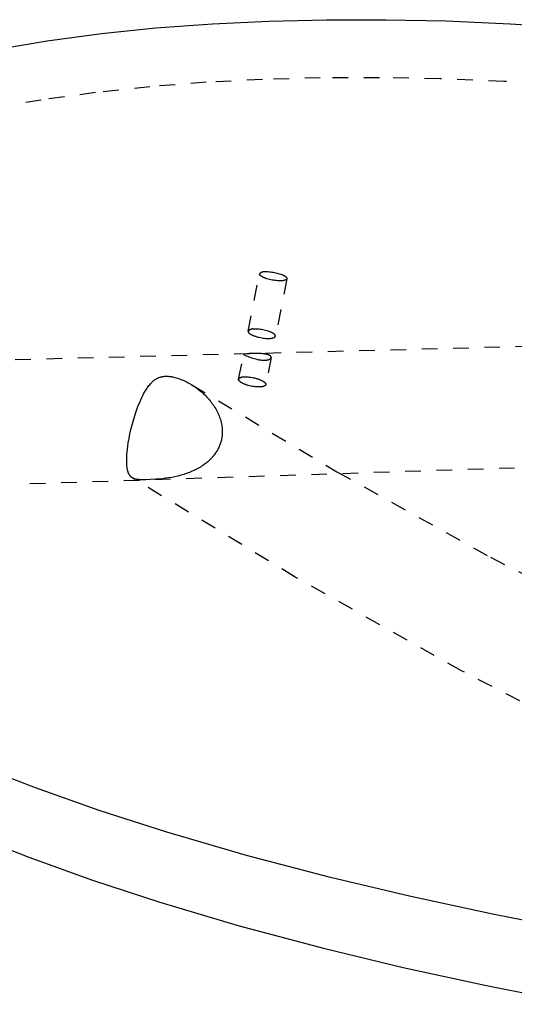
# Model space of a CAD drawing. Header units: millimetres. Extents: x 0 to 1551, y 0 to 1543.
# Tile 3 of 69: x 76 to 139, y 425 to 551. Entities that reach past the tile are written whole.
import ezdxf

# ---------------------------------------------------------------- set-up
doc = ezdxf.new("R2010")
doc.units = ezdxf.units.MM
doc.linetypes.add('Hidden', pattern=[4, 2, -2])
doc.layers.add('Make2D$Hidden$Curves', color=7, linetype='Hidden', true_color=0x8c8c8c)
doc.layers.add('Make2D$Visible$Curves', color=7, linetype='Continuous', true_color=0x000000)

msp = doc.modelspace()

# ---------------------------------------------------------------- linework, layer by layer
at = {"layer": 'Make2D$Hidden$Curves'}
for p, q in [((99.48, 542.65), (92.27, 542.08)), ((106.67, 543.01), (99.48, 542.65)), ((114.05, 543.21), (106.67, 543.01)), ((121.62, 543.24), (114.05, 543.21)), ((129.36, 543.09), (121.62, 543.24)), ((137.53, 542.77), (129.36, 543.09)), ((145.84, 542.28), (137.53, 542.77)), ((92.27, 542.08), (85.31, 541.34)), ((78.38, 540.38), (75.03, 539.83)), ((85.31, 541.34), (78.38, 540.38)), ((104.83, 510.82), (106.29, 518.17)), ((109.77, 517.53), (108.31, 510.18)), ((75.04, 507.2), (290.37, 512.8)), ((104.85, 510.84), (104.83, 510.82)), ((104.83, 510.81), (104.83, 510.81)), ((104.83, 510.81), (104.83, 510.81)), ((104.83, 510.81), (104.83, 510.81)), ((104.83, 510.81), (104.83, 510.8)), ((104.83, 510.8), (104.83, 510.8)), ((104.83, 510.8), (104.83, 510.8)), ((104.83, 510.8), (104.83, 510.79)), ((104.83, 510.79), (104.83, 510.79)), ((104.83, 510.79), (104.83, 510.78)), ((104.83, 510.78), (104.83, 510.78)), ((104.83, 510.78), (104.83, 510.77)), ((104.83, 510.77), (104.83, 510.77)), ((104.83, 510.77), (104.83, 510.76)), ((104.83, 510.76), (104.83, 510.76)), ((104.83, 510.76), (104.83, 510.75)), ((104.83, 510.75), (104.83, 510.74)), ((104.83, 510.74), (104.83, 510.74)), ((104.83, 510.74), (104.84, 510.73)), ((104.84, 510.73), (104.84, 510.73)), ((104.84, 510.73), (104.84, 510.72)), ((104.84, 510.72), (104.84, 510.72)), ((104.84, 510.72), (104.84, 510.71)), ((104.84, 510.71), (104.85, 510.71)), ((104.87, 510.86), (104.85, 510.84)), ((104.85, 510.71), (104.85, 510.7)), ((104.85, 510.7), (104.85, 510.69)), ((104.85, 510.69), (104.86, 510.69)), ((104.86, 510.69), (104.86, 510.68)), ((104.86, 510.68), (104.86, 510.68)), ((104.86, 510.68), (104.87, 510.67)), ((104.88, 510.88), (104.87, 510.86)), ((104.87, 510.67), (104.87, 510.67)), ((104.87, 510.67), (104.87, 510.66)), ((104.87, 510.66), (104.88, 510.65)), ((104.9, 510.89), (104.88, 510.88)), ((104.88, 510.65), (104.88, 510.65)), ((104.88, 510.65), (104.89, 510.64)), ((104.89, 510.64), (104.9, 510.62)), ((104.92, 510.91), (104.9, 510.89)), ((104.9, 510.62), (104.91, 510.61)), ((104.91, 510.61), (104.92, 510.6)), ((104.94, 510.93), (104.92, 510.91)), ((104.92, 510.6), (104.93, 510.59)), ((104.93, 510.59), (104.95, 510.58)), ((104.96, 510.95), (104.94, 510.93)), ((104.95, 510.58), (104.96, 510.56)), ((104.98, 510.96), (104.96, 510.95)), ((104.96, 510.56), (104.97, 510.55)), ((104.97, 510.55), (104.99, 510.54)), ((105.01, 510.98), (104.98, 510.96)), ((104.99, 510.54), (105, 510.53)), ((105, 510.53), (105.02, 510.51)), ((105.03, 510.99), (105.01, 510.98)), ((105.02, 510.51), (105.04, 510.5)), ((105.05, 511), (105.03, 510.99)), ((105.04, 510.5), (105.05, 510.49)), ((105.07, 511.02), (105.05, 511)), ((105.05, 510.49), (105.09, 510.47)), ((105.1, 511.03), (105.07, 511.02)), ((105.09, 510.47), (105.13, 510.44)), ((105.12, 511.04), (105.1, 511.03)), ((105.15, 511.05), (105.12, 511.04)), ((105.13, 510.44), (105.18, 510.41)), ((105.17, 511.06), (105.15, 511.05)), ((105.2, 511.07), (105.17, 511.06)), ((105.18, 510.41), (105.23, 510.38)), ((105.22, 511.08), (105.2, 511.07)), ((105.25, 511.08), (105.22, 511.08)), ((105.23, 510.38), (105.29, 510.35)), ((105.27, 511.09), (105.25, 511.08)), ((105.3, 511.1), (105.27, 511.09)), ((105.29, 510.35), (105.35, 510.33)), ((105.33, 511.1), (105.3, 511.1)), ((105.35, 511.1), (105.33, 511.1)), ((105.38, 511.11), (105.35, 511.1)), ((105.35, 510.33), (105.41, 510.3)), ((105.4, 511.11), (105.38, 511.11)), ((105.43, 511.11), (105.4, 511.11)), ((105.41, 510.3), (105.48, 510.27)), ((105.46, 511.11), (105.43, 511.11)), ((105.48, 511.11), (105.46, 511.11)), ((105.51, 511.1), (105.48, 511.11)), ((105.48, 510.27), (105.54, 510.24)), ((105.54, 511.1), (105.51, 511.1)), ((105.56, 511.1), (105.54, 511.1)), ((105.54, 510.24), (105.61, 510.22)), ((105.59, 511.09), (105.56, 511.1)), ((105.66, 511.1), (105.59, 511.09)), ((105.61, 510.22), (105.69, 510.19)), ((105.73, 511.1), (105.66, 511.1)), ((105.69, 510.19), (105.76, 510.17)), ((105.81, 511.1), (105.73, 511.1)), ((105.76, 510.17), (105.92, 510.12)), ((105.89, 511.09), (105.81, 511.1)), ((106.05, 511.08), (105.89, 511.09)), ((105.92, 510.12), (106.08, 510.08)), ((106.21, 511.07), (106.05, 511.08)), ((106.08, 510.08), (106.24, 510.04)), ((106.38, 511.05), (106.21, 511.07)), ((106.24, 510.04), (106.41, 510)), ((106.55, 511.02), (106.38, 511.05)), ((106.41, 510), (106.58, 509.97)), ((106.72, 510.99), (106.55, 511.02)), ((106.58, 509.97), (106.76, 509.95)), ((106.89, 510.96), (106.72, 510.99)), ((106.76, 509.95), (106.92, 509.93)), ((107.06, 510.92), (106.89, 510.96)), ((106.92, 509.93), (107.09, 509.91)), ((107.22, 510.88), (107.06, 510.92)), ((107.09, 509.91), (107.25, 509.91)), ((107.37, 510.83), (107.22, 510.88)), ((107.25, 509.91), (107.33, 509.9)), ((107.33, 509.9), (107.4, 509.9)), ((107.45, 510.8), (107.37, 510.83)), ((107.4, 509.9), (107.48, 509.9)), ((107.52, 510.78), (107.45, 510.8)), ((107.48, 509.9), (107.55, 509.91)), ((107.59, 510.75), (107.52, 510.78)), ((107.55, 509.91), (107.62, 509.91)), ((107.66, 510.73), (107.59, 510.75)), ((107.62, 509.91), (107.69, 509.91)), ((107.72, 510.7), (107.66, 510.73)), ((107.69, 509.91), (107.75, 509.92)), ((107.79, 510.67), (107.72, 510.7)), ((107.75, 509.92), (107.81, 509.93)), ((107.84, 510.64), (107.79, 510.67)), ((107.81, 509.93), (107.87, 509.94)), ((107.9, 510.61), (107.84, 510.64)), ((107.87, 509.94), (107.92, 509.95)), ((107.96, 510.59), (107.9, 510.61)), ((107.92, 509.95), (107.95, 509.95)), ((107.95, 509.95), (107.98, 509.96)), ((108.01, 510.56), (107.96, 510.59)), ((107.98, 509.96), (108, 509.97)), ((108, 509.97), (108.03, 509.97)), ((108.04, 510.53), (108.01, 510.56)), ((108.03, 509.97), (108.05, 509.98)), ((108.08, 510.51), (108.04, 510.53)), ((108.05, 509.98), (108.07, 509.99)), ((108.07, 509.99), (108.09, 510)), ((108.1, 510.5), (108.08, 510.51)), ((108.09, 510), (108.11, 510)), ((108.12, 510.48), (108.1, 510.5)), ((108.11, 510), (108.13, 510.01)), ((108.13, 510.47), (108.12, 510.48)), ((108.15, 510.46), (108.13, 510.47)), ((108.13, 510.01), (108.15, 510.02)), ((108.16, 510.45), (108.15, 510.46)), ((108.15, 510.02), (108.16, 510.02)), ((108.18, 510.43), (108.16, 510.45)), ((108.16, 510.02), (108.17, 510.03)), ((108.17, 510.03), (108.18, 510.03)), ((108.19, 510.42), (108.18, 510.43)), ((108.18, 510.03), (108.18, 510.04)), ((108.18, 510.04), (108.19, 510.04)), ((108.2, 510.41), (108.19, 510.42)), ((108.19, 510.04), (108.2, 510.05)), ((108.21, 510.4), (108.2, 510.41)), ((108.2, 510.05), (108.21, 510.05)), ((108.22, 510.39), (108.21, 510.4)), ((108.21, 510.05), (108.21, 510.06)), ((108.21, 510.06), (108.22, 510.06)), ((108.24, 510.37), (108.22, 510.39)), ((108.22, 510.06), (108.23, 510.07)), ((108.23, 510.07), (108.24, 510.08)), ((108.23, 510.07), (108.23, 510.07)), ((108.24, 510.36), (108.24, 510.37)), ((108.25, 510.35), (108.24, 510.36)), ((108.24, 510.08), (108.25, 510.09)), ((108.24, 510.08), (108.24, 510.08)), ((108.26, 510.34), (108.25, 510.35)), ((108.25, 510.09), (108.26, 510.09)), ((108.27, 510.33), (108.26, 510.34)), ((108.26, 510.34), (108.26, 510.34)), ((108.26, 510.09), (108.26, 510.1)), ((108.26, 510.1), (108.27, 510.1)), ((108.27, 510.32), (108.27, 510.33)), ((108.27, 510.33), (108.27, 510.33)), ((108.28, 510.32), (108.27, 510.32)), ((108.27, 510.11), (108.28, 510.12)), ((108.27, 510.1), (108.27, 510.11)), ((108.27, 510.11), (108.27, 510.11)), ((108.28, 510.31), (108.28, 510.32)), ((108.28, 510.3), (108.28, 510.31)), ((108.29, 510.3), (108.28, 510.3)), ((108.28, 510.12), (108.28, 510.13)), ((108.28, 510.13), (108.29, 510.13)), ((108.28, 510.12), (108.28, 510.12)), ((108.28, 510.12), (108.28, 510.12)), ((108.29, 510.29), (108.29, 510.3)), ((108.29, 510.28), (108.29, 510.29)), ((108.29, 510.29), (108.29, 510.29)), ((108.3, 510.28), (108.29, 510.28)), ((108.29, 510.14), (108.29, 510.15)), ((108.29, 510.15), (108.3, 510.15)), ((108.29, 510.13), (108.29, 510.14)), ((108.29, 510.14), (108.29, 510.14)), ((108.29, 510.14), (108.29, 510.14)), ((108.3, 510.27), (108.3, 510.28)), ((108.3, 510.26), (108.3, 510.27)), ((108.3, 510.25), (108.3, 510.26)), ((108.3, 510.26), (108.3, 510.26)), ((108.31, 510.24), (108.3, 510.25)), ((108.3, 510.25), (108.3, 510.25)), ((108.3, 510.17), (108.3, 510.18)), ((108.3, 510.18), (108.31, 510.18)), ((108.3, 510.16), (108.3, 510.17)), ((108.3, 510.17), (108.3, 510.17)), ((108.3, 510.17), (108.3, 510.17)), ((108.3, 510.15), (108.3, 510.16)), ((108.3, 510.16), (108.3, 510.16)), ((108.3, 510.15), (108.3, 510.15)), ((108.31, 510.23), (108.31, 510.24)), ((108.31, 510.24), (108.31, 510.24)), ((108.31, 510.22), (108.31, 510.23)), ((108.31, 510.23), (108.31, 510.23)), ((108.31, 510.21), (108.31, 510.22)), ((108.31, 510.22), (108.31, 510.22)), ((108.31, 510.2), (108.31, 510.21)), ((108.31, 510.19), (108.31, 510.2)), ((108.31, 510.2), (108.31, 510.2)), ((108.31, 510.2), (108.31, 510.2)), ((108.31, 510.18), (108.31, 510.19)), ((108.31, 510.19), (108.31, 510.19)), ((108.31, 510.19), (108.31, 510.19)), ((108.31, 510.19), (108.31, 510.19)), ((103.61, 504.69), (104.25, 507.89)), ((104.97, 507.97), (104.25, 507.89)), ((104.25, 507.89), (104.25, 507.89)), ((104.25, 507.89), (104.25, 507.89)), ((104.25, 507.89), (104.25, 507.89)), ((104.25, 507.89), (104.25, 507.89)), ((104.25, 507.89), (104.25, 507.89)), ((104.25, 507.89), (104.25, 507.89)), ((104.25, 507.89), (104.25, 507.89)), ((104.25, 507.89), (104.25, 507.89)), ((104.25, 507.89), (104.25, 507.89)), ((104.25, 507.89), (104.25, 507.89)), ((104.25, 507.89), (104.25, 507.89)), ((104.25, 507.89), (104.25, 507.89)), ((104.25, 507.89), (104.25, 507.89)), ((104.25, 507.89), (104.25, 507.88)), ((104.25, 507.88), (104.25, 507.88)), ((104.25, 507.88), (104.25, 507.88)), ((104.25, 507.88), (104.25, 507.88)), ((104.25, 507.88), (104.25, 507.88)), ((104.25, 507.88), (104.25, 507.88)), ((104.25, 507.88), (104.25, 507.88)), ((104.25, 507.88), (104.25, 507.88)), ((104.25, 507.88), (104.25, 507.88)), ((104.25, 507.88), (104.25, 507.88)), ((104.25, 507.88), (104.25, 507.88)), ((104.25, 507.88), (104.25, 507.87)), ((104.25, 507.87), (104.25, 507.87)), ((104.25, 507.87), (104.25, 507.87)), ((104.25, 507.87), (104.25, 507.87)), ((104.25, 507.87), (104.25, 507.87)), ((104.25, 507.87), (104.25, 507.87)), ((104.25, 507.87), (104.25, 507.87)), ((104.25, 507.87), (104.25, 507.87)), ((104.25, 507.87), (104.26, 507.87)), ((104.26, 507.87), (104.26, 507.87)), ((104.26, 507.87), (104.26, 507.86)), ((104.26, 507.86), (104.26, 507.86)), ((104.26, 507.86), (104.26, 507.86)), ((104.26, 507.86), (104.26, 507.86)), ((104.26, 507.86), (104.26, 507.86)), ((104.26, 507.86), (104.27, 507.85)), ((104.27, 507.85), (104.27, 507.85)), ((104.27, 507.85), (104.27, 507.85)), ((104.27, 507.85), (104.27, 507.85)), ((104.27, 507.85), (104.27, 507.85)), ((104.27, 507.85), (104.28, 507.84)), ((104.28, 507.84), (104.29, 507.84)), ((104.29, 507.84), (104.29, 507.83)), ((104.29, 507.83), (104.3, 507.83)), ((104.3, 507.83), (104.31, 507.82)), ((104.31, 507.82), (104.32, 507.81)), ((104.32, 507.81), (104.33, 507.8)), ((104.33, 507.8), (104.35, 507.8)), ((104.35, 507.8), (104.38, 507.78)), ((104.38, 507.78), (104.41, 507.76)), ((104.41, 507.76), (104.45, 507.74)), ((104.45, 507.74), (104.49, 507.72)), ((104.49, 507.72), (104.58, 507.68)), ((104.58, 507.68), (104.74, 507.61)), ((104.74, 507.61), (104.93, 507.54)), ((104.93, 507.54), (105.15, 507.46)), ((105.27, 507.98), (104.97, 507.97)), ((105.15, 507.46), (105.38, 507.38)), ((105.96, 507.98), (105.27, 507.98)), ((105.38, 507.38), (105.58, 507.32)), ((106.31, 507.97), (105.96, 507.98)), ((106.48, 507.97), (106.31, 507.97)), ((106.64, 507.95), (106.48, 507.97)), ((106.8, 507.94), (106.64, 507.95)), ((106.88, 507.93), (106.8, 507.94)), ((106.95, 507.92), (106.88, 507.93)), ((107.02, 507.9), (106.95, 507.92)), ((107.09, 507.89), (107.02, 507.9)), ((107.76, 507.45), (107.07, 503.99)), ((107.16, 507.88), (107.09, 507.89)), ((107.23, 507.86), (107.16, 507.88)), ((107.29, 507.84), (107.23, 507.86)), ((107.35, 507.83), (107.29, 507.84)), ((107.37, 507.82), (107.35, 507.83)), ((107.4, 507.81), (107.37, 507.82)), ((107.43, 507.8), (107.4, 507.81)), ((107.45, 507.79), (107.43, 507.8)), ((107.47, 507.78), (107.45, 507.79)), ((107.49, 507.77), (107.47, 507.78)), ((107.51, 507.76), (107.49, 507.77)), ((107.53, 507.75), (107.51, 507.76)), ((107.55, 507.74), (107.53, 507.75)), ((107.57, 507.73), (107.55, 507.74)), ((107.58, 507.72), (107.57, 507.73)), ((107.6, 507.71), (107.58, 507.72)), ((107.61, 507.7), (107.6, 507.71)), ((107.63, 507.69), (107.61, 507.7)), ((107.64, 507.68), (107.63, 507.69)), ((107.65, 507.67), (107.64, 507.68)), ((107.67, 507.66), (107.65, 507.67)), ((107.67, 507.65), (107.67, 507.66)), ((107.68, 507.65), (107.67, 507.65)), ((107.68, 507.64), (107.68, 507.65)), ((107.69, 507.64), (107.68, 507.64)), ((107.69, 507.63), (107.69, 507.64)), ((107.7, 507.63), (107.69, 507.63)), ((107.7, 507.62), (107.7, 507.63)), ((107.71, 507.62), (107.7, 507.62)), ((107.71, 507.61), (107.71, 507.62)), ((107.72, 507.61), (107.71, 507.61)), ((107.72, 507.6), (107.72, 507.61)), ((107.73, 507.59), (107.72, 507.6)), ((107.72, 507.36), (107.73, 507.37)), ((107.73, 507.58), (107.73, 507.59)), ((107.73, 507.59), (107.73, 507.59)), ((107.74, 507.58), (107.73, 507.58)), ((107.73, 507.38), (107.74, 507.39)), ((107.73, 507.37), (107.73, 507.38)), ((107.73, 507.38), (107.73, 507.38)), ((107.73, 507.38), (107.73, 507.38)), ((107.73, 507.37), (107.73, 507.37)), ((107.74, 507.57), (107.74, 507.58)), ((107.74, 507.56), (107.74, 507.57)), ((107.74, 507.57), (107.74, 507.57)), ((107.75, 507.56), (107.74, 507.56)), ((107.74, 507.4), (107.75, 507.41)), ((107.74, 507.39), (107.74, 507.4)), ((107.74, 507.4), (107.74, 507.4)), ((107.74, 507.4), (107.74, 507.4)), ((107.74, 507.39), (107.74, 507.39)), ((107.75, 507.55), (107.75, 507.56)), ((107.75, 507.54), (107.75, 507.55)), ((107.76, 507.53), (107.75, 507.54)), ((107.75, 507.54), (107.75, 507.54)), ((107.75, 507.42), (107.75, 507.43)), ((107.75, 507.43), (107.76, 507.43)), ((107.75, 507.41), (107.75, 507.42)), ((107.75, 507.42), (107.75, 507.42)), ((107.75, 507.41), (107.75, 507.41)), ((107.75, 507.41), (107.75, 507.41)), ((107.76, 507.52), (107.76, 507.53)), ((107.76, 507.53), (107.76, 507.53)), ((107.76, 507.51), (107.76, 507.52)), ((107.76, 507.52), (107.76, 507.52)), ((107.76, 507.5), (107.76, 507.51)), ((107.76, 507.49), (107.76, 507.5)), ((107.76, 507.5), (107.76, 507.5)), ((107.76, 507.48), (107.76, 507.49)), ((107.76, 507.49), (107.76, 507.49)), ((107.76, 507.47), (107.76, 507.48)), ((107.76, 507.48), (107.76, 507.48)), ((107.76, 507.46), (107.76, 507.47)), ((107.76, 507.45), (107.76, 507.46)), ((107.76, 507.46), (107.76, 507.46)), ((107.76, 507.44), (107.76, 507.45)), ((107.76, 507.45), (107.76, 507.45)), ((107.76, 507.43), (107.76, 507.44)), ((107.76, 507.44), (107.76, 507.44)), ((107.76, 507.43), (107.76, 507.43)), ((105.58, 507.32), (105.79, 507.27)), ((105.79, 507.27), (106, 507.22)), ((106, 507.22), (106.1, 507.2)), ((106.1, 507.2), (106.21, 507.18)), ((106.21, 507.18), (106.31, 507.16)), ((106.31, 507.16), (106.42, 507.15)), ((106.42, 507.15), (106.52, 507.13)), ((106.52, 507.13), (106.62, 507.12)), ((106.62, 507.12), (106.72, 507.12)), ((106.72, 507.12), (106.81, 507.11)), ((106.81, 507.11), (106.9, 507.11)), ((106.9, 507.11), (106.99, 507.12)), ((106.99, 507.12), (107.07, 507.12)), ((107.07, 507.12), (107.11, 507.13)), ((107.11, 507.13), (107.15, 507.13)), ((107.15, 507.13), (107.19, 507.13)), ((107.19, 507.13), (107.22, 507.14)), ((107.22, 507.14), (107.26, 507.15)), ((107.26, 507.15), (107.29, 507.15)), ((107.29, 507.15), (107.33, 507.16)), ((107.33, 507.16), (107.36, 507.17)), ((107.36, 507.17), (107.39, 507.18)), ((107.39, 507.18), (107.42, 507.18)), ((107.42, 507.18), (107.45, 507.19)), ((107.45, 507.19), (107.48, 507.2)), ((107.48, 507.2), (107.5, 507.21)), ((107.5, 507.21), (107.53, 507.22)), ((107.53, 507.22), (107.55, 507.24)), ((107.55, 507.24), (107.57, 507.24)), ((107.57, 507.24), (107.58, 507.25)), ((107.58, 507.25), (107.59, 507.25)), ((107.59, 507.25), (107.6, 507.26)), ((107.6, 507.26), (107.61, 507.27)), ((107.61, 507.27), (107.62, 507.27)), ((107.62, 507.27), (107.63, 507.28)), ((107.63, 507.28), (107.64, 507.29)), ((107.64, 507.29), (107.65, 507.29)), ((107.65, 507.29), (107.66, 507.3)), ((107.66, 507.3), (107.66, 507.31)), ((107.66, 507.31), (107.67, 507.31)), ((107.67, 507.31), (107.68, 507.32)), ((107.68, 507.32), (107.69, 507.33)), ((107.69, 507.33), (107.7, 507.34)), ((107.69, 507.33), (107.69, 507.33)), ((107.7, 507.34), (107.71, 507.35)), ((107.71, 507.35), (107.72, 507.36)), ((107.71, 507.35), (107.71, 507.35)), ((93.28, 504.83), (93.34, 504.86)), ((93.34, 504.86), (93.41, 504.89)), ((93.41, 504.89), (93.47, 504.91)), ((93.47, 504.91), (93.54, 504.94)), ((93.54, 504.94), (93.61, 504.96)), ((93.61, 504.96), (93.68, 504.98)), ((93.68, 504.98), (93.75, 505)), ((93.75, 505), (93.83, 505.01)), ((93.83, 505.01), (93.9, 505.03)), ((93.9, 505.03), (93.98, 505.04)), ((93.98, 505.04), (94.05, 505.05)), ((94.05, 505.05), (94.13, 505.06)), ((94.13, 505.06), (94.21, 505.06)), ((94.21, 505.06), (94.28, 505.07)), ((94.28, 505.07), (94.36, 505.07)), ((94.36, 505.07), (94.44, 505.07)), ((94.44, 505.07), (94.52, 505.06)), ((94.52, 505.06), (94.61, 505.06)), ((94.61, 505.06), (94.69, 505.05)), ((94.69, 505.05), (94.77, 505.05)), ((94.77, 505.05), (94.86, 505.04)), ((94.86, 505.04), (94.94, 505.02)), ((94.94, 505.02), (95.02, 505.01)), ((95.02, 505.01), (95.11, 505)), ((95.11, 505), (95.2, 504.98)), ((95.2, 504.98), (95.28, 504.96)), ((95.28, 504.96), (95.46, 504.92)), ((95.46, 504.92), (95.64, 504.87)), ((95.64, 504.87), (95.82, 504.81)), ((103.76, 504.84), (103.79, 504.86)), ((103.79, 504.86), (103.81, 504.87)), ((103.81, 504.87), (103.83, 504.89)), ((103.83, 504.89), (103.85, 504.9)), ((103.85, 504.9), (103.88, 504.92)), ((103.88, 504.92), (103.9, 504.93)), ((103.9, 504.93), (103.93, 504.94)), ((103.93, 504.94), (103.95, 504.95)), ((103.95, 504.95), (103.98, 504.96)), ((103.98, 504.96), (104, 504.97)), ((104, 504.97), (104.03, 504.97)), ((104.03, 504.97), (104.05, 504.98)), ((104.05, 504.98), (104.08, 504.99)), ((104.08, 504.99), (104.11, 504.99)), ((104.11, 504.99), (104.13, 505)), ((104.13, 505), (104.16, 505)), ((104.16, 505), (104.19, 505)), ((104.19, 505), (104.21, 505)), ((104.21, 505), (104.24, 505)), ((104.24, 505), (104.27, 505)), ((104.27, 505), (104.29, 505)), ((104.29, 505), (104.32, 505)), ((104.32, 505), (104.35, 504.99)), ((104.35, 504.99), (104.37, 504.99)), ((104.37, 504.99), (104.44, 504.99)), ((104.44, 504.99), (104.51, 504.99)), ((104.51, 504.99), (104.58, 504.99)), ((104.58, 504.99), (104.65, 504.99)), ((104.65, 504.99), (104.73, 504.98)), ((104.73, 504.98), (104.81, 504.98)), ((104.81, 504.98), (104.97, 504.96)), ((104.97, 504.96), (105.14, 504.94)), ((105.14, 504.94), (105.32, 504.91)), ((105.32, 504.91), (105.49, 504.88)), ((105.49, 504.88), (105.67, 504.84)), ((91.9, 503.53), (91.98, 503.64)), ((91.98, 503.64), (92.06, 503.76)), ((92.06, 503.76), (92.15, 503.87)), ((92.15, 503.87), (92.24, 503.98)), ((92.24, 503.98), (92.33, 504.09)), ((92.33, 504.09), (92.42, 504.19)), ((92.42, 504.19), (92.46, 504.23)), ((92.46, 504.23), (92.51, 504.28)), ((92.51, 504.28), (92.56, 504.33)), ((92.56, 504.33), (92.61, 504.37)), ((92.61, 504.37), (92.66, 504.42)), ((92.66, 504.42), (92.71, 504.46)), ((92.71, 504.46), (92.76, 504.51)), ((92.76, 504.51), (92.82, 504.55)), ((92.82, 504.55), (92.87, 504.59)), ((92.87, 504.59), (92.92, 504.63)), ((92.92, 504.63), (92.98, 504.66)), ((92.98, 504.66), (93.04, 504.7)), ((93.04, 504.7), (93.1, 504.74)), ((93.1, 504.74), (93.16, 504.77)), ((93.16, 504.77), (93.22, 504.8)), ((93.22, 504.8), (93.28, 504.83)), ((95.82, 504.81), (96, 504.75)), ((96, 504.75), (96.17, 504.69)), ((96.17, 504.69), (96.34, 504.62)), ((96.34, 504.62), (96.51, 504.55)), ((96.51, 504.55), (96.67, 504.47)), ((96.67, 504.47), (96.84, 504.39)), ((96.84, 504.39), (97.01, 504.31)), ((97.01, 504.31), (97.17, 504.22)), ((97.17, 504.22), (97.33, 504.13)), ((97.33, 504.13), (97.61, 503.96)), ((97.61, 503.96), (116.17, 492.86)), ((97.61, 503.96), (97.79, 503.85)), ((97.79, 503.85), (97.96, 503.74)), ((97.96, 503.74), (98.11, 503.63)), ((98.11, 503.63), (98.26, 503.52)), ((103.61, 504.69), (103.63, 504.71)), ((103.61, 504.68), (103.61, 504.69)), ((103.61, 504.69), (103.61, 504.69)), ((103.61, 504.67), (103.61, 504.68)), ((103.61, 504.66), (103.61, 504.67)), ((103.61, 504.67), (103.61, 504.67)), ((103.61, 504.65), (103.61, 504.66)), ((103.61, 504.64), (103.61, 504.65)), ((103.61, 504.65), (103.61, 504.65)), ((103.61, 504.63), (103.61, 504.64)), ((103.61, 504.64), (103.61, 504.64)), ((103.61, 504.62), (103.61, 504.63)), ((103.61, 504.61), (103.61, 504.62)), ((103.61, 504.62), (103.61, 504.62)), ((103.62, 504.6), (103.61, 504.61)), ((103.62, 504.59), (103.62, 504.6)), ((103.62, 504.6), (103.62, 504.6)), ((103.62, 504.58), (103.62, 504.59)), ((103.62, 504.59), (103.62, 504.59)), ((103.63, 504.57), (103.62, 504.58)), ((103.63, 504.71), (103.65, 504.73)), ((103.63, 504.56), (103.63, 504.57)), ((103.63, 504.57), (103.63, 504.57)), ((103.63, 504.55), (103.63, 504.56)), ((103.64, 504.55), (103.63, 504.55)), ((103.64, 504.54), (103.64, 504.55)), ((103.65, 504.53), (103.64, 504.54)), ((103.65, 504.73), (103.66, 504.75)), ((103.65, 504.52), (103.65, 504.53)), ((103.65, 504.53), (103.65, 504.53)), ((103.66, 504.51), (103.65, 504.52)), ((103.66, 504.75), (103.68, 504.77)), ((103.67, 504.5), (103.66, 504.51)), ((103.66, 504.51), (103.66, 504.51)), ((103.68, 504.49), (103.67, 504.5)), ((103.68, 504.77), (103.7, 504.79)), ((103.69, 504.47), (103.68, 504.49)), ((103.7, 504.46), (103.69, 504.47)), ((103.7, 504.79), (103.72, 504.81)), ((103.71, 504.45), (103.7, 504.46)), ((103.72, 504.44), (103.71, 504.45)), ((103.72, 504.81), (103.74, 504.83)), ((103.73, 504.42), (103.72, 504.44)), ((103.75, 504.41), (103.73, 504.42)), ((103.74, 504.83), (103.76, 504.84)), ((103.76, 504.4), (103.75, 504.41)), ((103.77, 504.38), (103.76, 504.4)), ((103.79, 504.37), (103.77, 504.38)), ((103.8, 504.36), (103.79, 504.37)), ((103.84, 504.33), (103.8, 504.36)), ((103.87, 504.31), (103.84, 504.33)), ((103.9, 504.28), (103.87, 504.31)), ((103.95, 504.26), (103.9, 504.28)), ((104, 504.23), (103.95, 504.26)), ((104.05, 504.2), (104, 504.23)), ((104.1, 504.17), (104.05, 504.2)), ((104.16, 504.14), (104.1, 504.17)), ((104.23, 504.11), (104.16, 504.14)), ((104.29, 504.08), (104.23, 504.11)), ((104.36, 504.05), (104.29, 504.08)), ((104.43, 504.02), (104.36, 504.05)), ((104.51, 503.99), (104.43, 504.02)), ((104.59, 503.97), (104.51, 503.99)), ((104.67, 503.94), (104.59, 503.97)), ((104.75, 503.91), (104.67, 503.94)), ((104.84, 503.89), (104.75, 503.91)), ((105.01, 503.84), (104.84, 503.89)), ((105.19, 503.8), (105.01, 503.84)), ((105.37, 503.77), (105.19, 503.8)), ((105.54, 503.74), (105.37, 503.77)), ((105.71, 503.72), (105.54, 503.74)), ((105.67, 504.84), (105.85, 504.79)), ((105.88, 503.7), (105.71, 503.72)), ((105.85, 504.79), (105.93, 504.77)), ((105.96, 503.7), (105.88, 503.7)), ((105.93, 504.77), (106.01, 504.74)), ((106.03, 503.69), (105.96, 503.7)), ((106.01, 504.74), (106.09, 504.72)), ((106.11, 503.69), (106.03, 503.69)), ((106.09, 504.72), (106.17, 504.69)), ((106.18, 503.69), (106.11, 503.69)), ((106.17, 504.69), (106.25, 504.66)), ((106.25, 503.69), (106.18, 503.69)), ((106.25, 504.66), (106.32, 504.63)), ((106.31, 503.69), (106.25, 503.69)), ((106.38, 503.7), (106.31, 503.69)), ((106.32, 504.63), (106.39, 504.6)), ((106.45, 503.7), (106.38, 503.7)), ((106.39, 504.6), (106.45, 504.57)), ((106.45, 504.57), (106.52, 504.54)), ((106.52, 503.71), (106.45, 503.7)), ((106.52, 504.54), (106.58, 504.52)), ((106.59, 503.72), (106.52, 503.71)), ((106.58, 504.52), (106.63, 504.49)), ((106.62, 503.73), (106.59, 503.72)), ((106.66, 503.73), (106.62, 503.73)), ((106.63, 504.49), (106.68, 504.46)), ((106.69, 503.74), (106.66, 503.73)), ((106.68, 504.46), (106.73, 504.43)), ((106.72, 503.74), (106.69, 503.74)), ((106.75, 503.75), (106.72, 503.74)), ((106.73, 504.43), (106.78, 504.4)), ((106.77, 503.76), (106.75, 503.75)), ((106.8, 503.77), (106.77, 503.76)), ((106.78, 504.4), (106.81, 504.37)), ((106.83, 503.78), (106.8, 503.77)), ((106.81, 504.37), (106.85, 504.35)), ((106.85, 503.79), (106.83, 503.78)), ((106.85, 504.35), (106.88, 504.32)), ((106.87, 503.79), (106.85, 503.79)), ((106.88, 503.8), (106.87, 503.79)), ((106.88, 504.32), (106.89, 504.31)), ((106.89, 503.8), (106.88, 503.8)), ((106.89, 504.31), (106.91, 504.3)), ((106.9, 503.81), (106.89, 503.8)), ((106.91, 503.82), (106.9, 503.81)), ((106.91, 504.3), (106.92, 504.29)), ((106.92, 503.82), (106.91, 503.82)), ((106.92, 504.29), (106.94, 504.27)), ((106.93, 503.83), (106.92, 503.82)), ((106.94, 503.83), (106.93, 503.83)), ((106.94, 504.27), (106.95, 504.26)), ((106.95, 503.84), (106.94, 503.83)), ((106.95, 504.26), (106.96, 504.25)), ((106.96, 503.84), (106.95, 503.84)), ((106.96, 504.25), (106.97, 504.23)), ((106.97, 503.85), (106.96, 503.84)), ((106.97, 504.23), (106.99, 504.22)), ((106.98, 503.86), (106.97, 503.85)), ((106.99, 503.86), (106.98, 503.86)), ((106.99, 504.22), (107, 504.21)), ((107, 503.88), (106.99, 503.87)), ((106.99, 503.87), (106.99, 503.86)), ((107, 504.21), (107.01, 504.19)), ((107.01, 503.88), (107, 503.88)), ((107.01, 504.19), (107.02, 504.18)), ((107.02, 503.89), (107.01, 503.88)), ((107.02, 504.18), (107.02, 504.17)), ((107.02, 504.17), (107.02, 504.17)), ((107.02, 504.17), (107.03, 504.16)), ((107.03, 503.9), (107.02, 503.9)), ((107.02, 503.9), (107.02, 503.89)), ((107.02, 503.89), (107.02, 503.89)), ((107.03, 504.16), (107.03, 504.15)), ((107.03, 504.15), (107.04, 504.15)), ((107.04, 503.92), (107.03, 503.91)), ((107.03, 503.91), (107.03, 503.91)), ((107.03, 503.91), (107.03, 503.91)), ((107.03, 503.91), (107.03, 503.9)), ((107.04, 504.15), (107.04, 504.14)), ((107.04, 504.14), (107.04, 504.14)), ((107.04, 504.14), (107.05, 504.13)), ((107.05, 503.93), (107.04, 503.93)), ((107.04, 503.93), (107.04, 503.92)), ((107.04, 503.92), (107.04, 503.92)), ((107.04, 503.92), (107.04, 503.92)), ((107.05, 504.13), (107.05, 504.12)), ((107.05, 504.12), (107.05, 504.12)), ((107.05, 504.12), (107.06, 504.11)), ((107.06, 503.95), (107.05, 503.95)), ((107.05, 503.95), (107.05, 503.94)), ((107.05, 503.94), (107.05, 503.94)), ((107.05, 503.94), (107.05, 503.94)), ((107.05, 503.94), (107.05, 503.93)), ((107.06, 504.11), (107.06, 504.1)), ((107.06, 504.1), (107.06, 504.1)), ((107.06, 504.1), (107.06, 504.09)), ((107.06, 504.09), (107.06, 504.08)), ((107.06, 504.08), (107.07, 504.08)), ((107.07, 503.97), (107.06, 503.97)), ((107.06, 503.97), (107.06, 503.97)), ((107.06, 503.97), (107.06, 503.96)), ((107.06, 503.96), (107.06, 503.96)), ((107.06, 503.96), (107.06, 503.95)), ((107.06, 503.95), (107.06, 503.95)), ((107.07, 504.08), (107.07, 504.07)), ((107.07, 504.07), (107.07, 504.06)), ((107.07, 504.06), (107.07, 504.06)), ((107.07, 504.06), (107.07, 504.05)), ((107.07, 504.05), (107.07, 504.05)), ((107.07, 504.05), (107.07, 504.04)), ((107.07, 504.04), (107.07, 504.03)), ((107.07, 504.03), (107.07, 504.03)), ((107.07, 504.03), (107.07, 504.02)), ((107.07, 504.02), (107.07, 504.01)), ((107.07, 504.01), (107.07, 504.01)), ((107.07, 504.01), (107.07, 504)), ((107.07, 504), (107.07, 504)), ((107.07, 504), (107.07, 503.99)), ((107.07, 503.99), (107.07, 503.99)), ((107.07, 503.99), (107.07, 503.98)), ((107.07, 503.98), (107.07, 503.98)), ((107.07, 503.98), (107.07, 503.97)), ((91.23, 502.33), (91.37, 502.61)), ((91.37, 502.61), (91.51, 502.89)), ((91.51, 502.89), (91.66, 503.15)), ((91.66, 503.15), (91.74, 503.28)), ((91.74, 503.28), (91.82, 503.41)), ((91.82, 503.41), (91.9, 503.53)), ((98.26, 503.52), (98.41, 503.41)), ((98.41, 503.41), (98.56, 503.3)), ((98.56, 503.3), (98.71, 503.18)), ((98.71, 503.18), (98.85, 503.05)), ((98.85, 503.05), (98.99, 502.93)), ((98.99, 502.93), (99.13, 502.8)), ((99.13, 502.8), (99.27, 502.67)), ((99.27, 502.67), (99.41, 502.54)), ((99.41, 502.54), (99.54, 502.4)), ((99.54, 502.4), (99.67, 502.26)), ((90.7, 501.07), (90.83, 501.4)), ((90.83, 501.4), (90.96, 501.72)), ((90.96, 501.72), (91.09, 502.03)), ((91.09, 502.03), (91.23, 502.33)), ((99.67, 502.26), (99.79, 502.12)), ((99.79, 502.12), (99.92, 501.98)), ((99.92, 501.98), (100.04, 501.83)), ((100.04, 501.83), (100.15, 501.68)), ((100.15, 501.68), (100.26, 501.53)), ((100.26, 501.53), (100.37, 501.38)), ((100.37, 501.38), (100.48, 501.22)), ((100.48, 501.22), (100.58, 501.06)), ((90.16, 499.44), (90.33, 500)), ((90.33, 500), (90.51, 500.54)), ((90.51, 500.54), (90.7, 501.07)), ((100.58, 501.06), (100.68, 500.9)), ((100.68, 500.9), (100.77, 500.73)), ((100.77, 500.73), (100.86, 500.57)), ((100.86, 500.57), (100.94, 500.4)), ((100.94, 500.4), (101.02, 500.23)), ((101.02, 500.23), (101.09, 500.06)), ((101.09, 500.06), (101.16, 499.88)), ((101.16, 499.88), (101.22, 499.71)), ((89.85, 498.27), (90, 498.86)), ((90, 498.86), (90.16, 499.44)), ((101.22, 499.71), (101.28, 499.53)), ((101.28, 499.53), (101.33, 499.35)), ((101.33, 499.35), (101.38, 499.17)), ((101.38, 499.17), (101.42, 498.99)), ((101.42, 498.99), (101.45, 498.81)), ((101.45, 498.81), (101.47, 498.72)), ((101.47, 498.72), (101.48, 498.63)), ((101.48, 498.63), (101.49, 498.54)), ((290.81, 498.31), (75.62, 491.25)), ((89.6, 497.11), (89.72, 497.69)), ((89.72, 497.69), (89.85, 498.27)), ((101.48, 497.32), (101.47, 497.24)), ((101.49, 497.41), (101.48, 497.32)), ((101.49, 498.54), (101.5, 498.44)), ((101.5, 497.49), (101.49, 497.41)), ((101.5, 498.44), (101.51, 498.35)), ((101.51, 497.66), (101.5, 497.58)), ((101.5, 497.58), (101.5, 497.49)), ((101.51, 498.35), (101.51, 498.26)), ((101.51, 498.26), (101.52, 498.09)), ((101.52, 497.75), (101.51, 497.66)), ((101.52, 498.09), (101.52, 497.92)), ((101.52, 497.92), (101.52, 497.83)), ((101.52, 497.83), (101.52, 497.75)), ((89.39, 495.72), (89.44, 496.12)), ((89.44, 496.12), (89.5, 496.54)), ((89.5, 496.54), (89.6, 497.11)), ((101.12, 496.06), (101.06, 495.94)), ((101.17, 496.17), (101.12, 496.06)), ((101.21, 496.29), (101.17, 496.17)), ((101.26, 496.41), (101.21, 496.29)), ((101.3, 496.53), (101.26, 496.41)), ((101.34, 496.66), (101.3, 496.53)), ((101.37, 496.78), (101.34, 496.66)), ((101.4, 496.91), (101.37, 496.78)), ((101.42, 496.99), (101.4, 496.91)), ((101.44, 497.07), (101.42, 496.99)), ((101.45, 497.16), (101.44, 497.07)), ((101.47, 497.24), (101.45, 497.16)), ((89.3, 494.51), (89.31, 494.79)), ((89.31, 494.79), (89.33, 495.09)), ((89.33, 495.09), (89.35, 495.4)), ((89.35, 495.4), (89.39, 495.72)), ((100.38, 494.86), (100.29, 494.77)), ((100.46, 494.96), (100.38, 494.86)), ((100.54, 495.06), (100.46, 494.96)), ((100.61, 495.17), (100.54, 495.06)), ((100.68, 495.27), (100.61, 495.17)), ((100.75, 495.38), (100.68, 495.27)), ((100.82, 495.49), (100.75, 495.38)), ((100.89, 495.6), (100.82, 495.49)), ((100.95, 495.71), (100.89, 495.6)), ((101.01, 495.83), (100.95, 495.71)), ((101.06, 495.94), (101.01, 495.83)), ((89.3, 494.25), (89.3, 494.51)), ((89.3, 494), (89.3, 494.25)), ((89.31, 493.88), (89.3, 494)), ((89.31, 493.76), (89.31, 493.88)), ((89.32, 493.65), (89.31, 493.76)), ((89.33, 493.54), (89.32, 493.65)), ((89.34, 493.44), (89.33, 493.54)), ((98.88, 493.55), (98.72, 493.45)), ((99.04, 493.66), (98.88, 493.55)), ((99.15, 493.73), (99.04, 493.66)), ((99.25, 493.81), (99.15, 493.73)), ((99.36, 493.89), (99.25, 493.81)), ((99.46, 493.97), (99.36, 493.89)), ((99.56, 494.05), (99.46, 493.97)), ((99.66, 494.13), (99.56, 494.05)), ((99.75, 494.22), (99.66, 494.13)), ((99.85, 494.3), (99.75, 494.22)), ((99.94, 494.39), (99.85, 494.3)), ((100.03, 494.48), (99.94, 494.39)), ((100.12, 494.57), (100.03, 494.48)), ((100.21, 494.67), (100.12, 494.57)), ((100.29, 494.77), (100.21, 494.67)), ((89.36, 493.34), (89.34, 493.44)), ((89.38, 493.24), (89.36, 493.34)), ((89.39, 493.15), (89.38, 493.24)), ((89.41, 493.06), (89.39, 493.15)), ((89.44, 492.98), (89.41, 493.06)), ((89.46, 492.89), (89.44, 492.98)), ((89.48, 492.82), (89.46, 492.89)), ((89.5, 492.78), (89.48, 492.82)), ((89.51, 492.74), (89.5, 492.78)), ((89.53, 492.7), (89.51, 492.74)), ((89.54, 492.67), (89.53, 492.7)), ((89.55, 492.63), (89.54, 492.67)), ((89.57, 492.6), (89.55, 492.63)), ((89.59, 492.57), (89.57, 492.6)), ((89.6, 492.54), (89.59, 492.57)), ((89.62, 492.51), (89.6, 492.54)), ((89.64, 492.47), (89.62, 492.51)), ((89.66, 492.44), (89.64, 492.47)), ((89.67, 492.42), (89.66, 492.44)), ((89.69, 492.39), (89.67, 492.42)), ((89.71, 492.36), (89.69, 492.39)), ((89.73, 492.33), (89.71, 492.36)), ((89.75, 492.31), (89.73, 492.33)), ((89.78, 492.28), (89.75, 492.31)), ((89.8, 492.26), (89.78, 492.28)), ((89.82, 492.24), (89.8, 492.26)), ((95.83, 492.3), (95.44, 492.21)), ((96.21, 492.4), (95.83, 492.3)), ((96.59, 492.51), (96.21, 492.4)), ((96.78, 492.57), (96.59, 492.51)), ((96.96, 492.63), (96.78, 492.57)), ((97.15, 492.7), (96.96, 492.63)), ((97.33, 492.77), (97.15, 492.7)), ((97.51, 492.84), (97.33, 492.77)), ((97.69, 492.92), (97.51, 492.84)), ((97.87, 493), (97.69, 492.92)), ((98.04, 493.08), (97.87, 493)), ((98.21, 493.17), (98.04, 493.08)), ((98.38, 493.26), (98.21, 493.17)), ((98.55, 493.35), (98.38, 493.26)), ((98.72, 493.45), (98.55, 493.35)), ((116.17, 492.86), (135.82, 481.92)), ((89.84, 492.21), (89.82, 492.24)), ((89.86, 492.19), (89.84, 492.21)), ((89.89, 492.17), (89.86, 492.19)), ((89.91, 492.15), (89.89, 492.17)), ((89.94, 492.13), (89.91, 492.15)), ((89.96, 492.12), (89.94, 492.13)), ((89.98, 492.1), (89.96, 492.12)), ((90, 492.09), (89.98, 492.1)), ((90.02, 492.07), (90, 492.09)), ((110.85, 479.38), (90.02, 492.07)), ((90.05, 492.05), (90.02, 492.07)), ((90.09, 492.04), (90.05, 492.05)), ((90.12, 492.02), (90.09, 492.04)), ((90.16, 492), (90.12, 492.02)), ((90.19, 491.99), (90.16, 492)), ((90.22, 491.97), (90.19, 491.99)), ((90.25, 491.96), (90.22, 491.97)), ((90.28, 491.95), (90.25, 491.96)), ((90.32, 491.94), (90.28, 491.95)), ((90.35, 491.93), (90.32, 491.94)), ((90.39, 491.92), (90.35, 491.93)), ((90.43, 491.91), (90.39, 491.92)), ((90.46, 491.9), (90.43, 491.91)), ((90.5, 491.89), (90.46, 491.9)), ((90.54, 491.88), (90.5, 491.89)), ((90.59, 491.87), (90.54, 491.88)), ((90.67, 491.86), (90.59, 491.87)), ((90.76, 491.85), (90.67, 491.86)), ((90.86, 491.84), (90.76, 491.85)), ((90.97, 491.83), (90.86, 491.84)), ((91.08, 491.83), (90.97, 491.83)), ((91.2, 491.82), (91.08, 491.83)), ((91.45, 491.82), (91.2, 491.82)), ((91.73, 491.82), (91.45, 491.82)), ((92.35, 491.84), (91.73, 491.82)), ((93.08, 491.89), (92.35, 491.84)), ((93.47, 491.92), (93.08, 491.89)), ((93.86, 491.96), (93.47, 491.92)), ((94.26, 492.01), (93.86, 491.96)), ((94.66, 492.07), (94.26, 492.01)), ((95.05, 492.13), (94.66, 492.07)), ((95.44, 492.21), (95.05, 492.13)), ((135.82, 481.92), (156.03, 471.51)), ((132.11, 467.41), (110.85, 479.38)), ((153.77, 456.18), (132.11, 467.41))]:
    msp.add_line(p, q, dxfattribs=at)
at = {"layer": 'Make2D$Visible$Curves'}
for p, q in [((100.26, 550.14), (107.45, 550.48)), ((107.45, 550.48), (114.84, 550.65)), ((114.84, 550.65), (122.41, 550.65)), ((122.41, 550.65), (130.15, 550.49)), ((130.15, 550.49), (138.32, 550.14)), ((86.07, 548.89), (93.04, 549.61)), ((93.04, 549.61), (100.26, 550.14)), ((138.32, 550.14), (146.64, 549.62)), ((72.49, 546.84), (79.13, 547.96)), ((79.13, 547.96), (86.07, 548.89)), ((106.29, 518.17), (106.31, 518.19)), ((106.29, 518.16), (106.29, 518.17)), ((106.29, 518.15), (106.29, 518.16)), ((106.29, 518.16), (106.29, 518.16)), ((106.29, 518.16), (106.29, 518.16)), ((106.29, 518.16), (106.29, 518.16)), ((106.29, 518.14), (106.29, 518.15)), ((106.29, 518.15), (106.29, 518.15)), ((106.29, 518.15), (106.29, 518.15)), ((106.29, 518.15), (106.29, 518.15)), ((106.29, 518.13), (106.29, 518.14)), ((106.29, 518.14), (106.29, 518.14)), ((106.29, 518.14), (106.29, 518.14)), ((106.29, 518.12), (106.29, 518.13)), ((106.29, 518.13), (106.29, 518.13)), ((106.29, 518.11), (106.29, 518.12)), ((106.29, 518.1), (106.29, 518.11)), ((106.29, 518.11), (106.29, 518.11)), ((106.3, 518.1), (106.29, 518.1)), ((106.3, 518.09), (106.3, 518.1)), ((106.3, 518.08), (106.3, 518.09)), ((106.3, 518.09), (106.3, 518.09)), ((106.3, 518.07), (106.3, 518.08)), ((106.3, 518.08), (106.3, 518.08)), ((106.31, 518.06), (106.3, 518.07)), ((106.31, 518.19), (106.33, 518.21)), ((106.31, 518.05), (106.31, 518.06)), ((106.31, 518.06), (106.31, 518.06)), ((106.32, 518.04), (106.31, 518.05)), ((106.31, 518.05), (106.31, 518.05)), ((106.32, 518.03), (106.32, 518.04)), ((106.32, 518.04), (106.32, 518.04)), ((106.33, 518.02), (106.32, 518.03)), ((106.33, 518.21), (106.35, 518.23)), ((106.34, 518.01), (106.33, 518.02)), ((106.33, 518.02), (106.33, 518.02)), ((106.34, 518), (106.34, 518.01)), ((106.34, 518.01), (106.34, 518.01)), ((106.35, 517.99), (106.34, 518)), ((106.35, 518.23), (106.36, 518.24)), ((106.36, 517.98), (106.35, 517.99)), ((106.36, 518.24), (106.38, 518.26)), ((106.37, 517.97), (106.36, 517.98)), ((106.38, 517.95), (106.37, 517.97)), ((106.38, 518.26), (106.4, 518.28)), ((106.4, 517.94), (106.38, 517.95)), ((106.4, 518.28), (106.43, 518.3)), ((106.41, 517.93), (106.4, 517.94)), ((106.42, 517.92), (106.41, 517.93)), ((106.44, 517.91), (106.42, 517.92)), ((106.43, 518.3), (106.45, 518.31)), ((106.45, 517.89), (106.44, 517.91)), ((106.45, 518.31), (106.47, 518.33)), ((106.47, 517.88), (106.45, 517.89)), ((106.47, 518.33), (106.49, 518.34)), ((106.48, 517.87), (106.47, 517.88)), ((106.5, 517.86), (106.48, 517.87)), ((106.49, 518.34), (106.51, 518.35)), ((106.52, 517.85), (106.5, 517.86)), ((106.51, 518.35), (106.54, 518.37)), ((106.55, 517.82), (106.52, 517.85)), ((106.54, 518.37), (106.56, 518.38)), ((106.59, 517.8), (106.55, 517.82)), ((106.56, 518.38), (106.58, 518.39)), ((106.58, 518.39), (106.61, 518.4)), ((106.64, 517.77), (106.59, 517.8)), ((106.61, 518.4), (106.63, 518.41)), ((106.63, 518.41), (106.66, 518.42)), ((106.7, 517.74), (106.64, 517.77)), ((106.66, 518.42), (106.68, 518.43)), ((106.68, 518.43), (106.71, 518.43)), ((106.75, 517.71), (106.7, 517.74)), ((106.71, 518.43), (106.74, 518.44)), ((106.74, 518.44), (106.76, 518.44)), ((106.81, 517.68), (106.75, 517.71)), ((106.76, 518.44), (106.79, 518.45)), ((106.79, 518.45), (106.81, 518.45)), ((106.81, 518.45), (106.84, 518.45)), ((106.88, 517.65), (106.81, 517.68)), ((106.84, 518.45), (106.87, 518.45)), ((106.87, 518.45), (106.89, 518.46)), ((106.94, 517.63), (106.88, 517.65)), ((106.89, 518.46), (106.92, 518.46)), ((106.92, 518.46), (106.95, 518.45)), ((107.01, 517.6), (106.94, 517.63)), ((106.95, 518.45), (106.97, 518.45)), ((106.97, 518.45), (107, 518.45)), ((107, 518.45), (107.02, 518.44)), ((107.08, 517.58), (107.01, 517.6)), ((107.02, 518.44), (107.05, 518.44)), ((107.05, 518.44), (107.12, 518.44)), ((107.15, 517.55), (107.08, 517.58)), ((107.12, 518.44), (107.2, 518.44)), ((107.23, 517.53), (107.15, 517.55)), ((107.2, 518.44), (107.27, 518.44)), ((107.38, 517.48), (107.23, 517.53)), ((107.27, 518.44), (107.35, 518.44)), ((107.35, 518.44), (107.51, 518.43)), ((107.54, 517.44), (107.38, 517.48)), ((107.51, 518.43), (107.68, 518.41)), ((107.68, 518.41), (107.85, 518.39)), ((107.85, 518.39), (108.02, 518.37)), ((108.02, 518.37), (108.19, 518.34)), ((108.19, 518.34), (108.36, 518.3)), ((108.36, 518.3), (108.52, 518.26)), ((108.52, 518.26), (108.68, 518.22)), ((108.68, 518.22), (108.84, 518.17)), ((108.84, 518.17), (108.99, 518.12)), ((108.99, 518.12), (109.06, 518.1)), ((109.06, 518.1), (109.12, 518.07)), ((109.12, 518.07), (109.19, 518.04)), ((109.19, 518.04), (109.25, 518.02)), ((109.25, 518.02), (109.31, 517.99)), ((109.31, 517.99), (109.37, 517.96)), ((109.37, 517.96), (109.42, 517.93)), ((109.42, 517.93), (109.47, 517.9)), ((109.47, 517.9), (109.51, 517.88)), ((109.51, 517.88), (109.55, 517.85)), ((109.55, 517.85), (109.57, 517.84)), ((109.57, 517.84), (109.58, 517.83)), ((109.58, 517.83), (109.6, 517.82)), ((109.6, 517.82), (109.61, 517.81)), ((109.61, 517.81), (109.63, 517.79)), ((109.63, 517.79), (109.64, 517.78)), ((109.64, 517.78), (109.66, 517.77)), ((109.66, 517.77), (109.67, 517.76)), ((109.67, 517.76), (109.68, 517.74)), ((109.68, 517.74), (109.69, 517.73)), ((109.69, 517.73), (109.7, 517.72)), ((109.7, 517.72), (109.71, 517.71)), ((109.71, 517.71), (109.72, 517.7)), ((109.72, 517.7), (109.73, 517.69)), ((109.73, 517.45), (109.72, 517.44)), ((109.72, 517.44), (109.72, 517.44)), ((109.73, 517.69), (109.73, 517.69)), ((109.73, 517.69), (109.73, 517.68)), ((109.73, 517.68), (109.74, 517.67)), ((109.74, 517.46), (109.73, 517.45)), ((109.73, 517.45), (109.73, 517.45)), ((109.74, 517.67), (109.74, 517.67)), ((109.74, 517.67), (109.74, 517.66)), ((109.74, 517.66), (109.75, 517.66)), ((109.75, 517.47), (109.74, 517.47)), ((109.74, 517.47), (109.74, 517.47)), ((109.74, 517.47), (109.74, 517.46)), ((109.75, 517.66), (109.75, 517.65)), ((109.75, 517.65), (109.75, 517.65)), ((109.75, 517.65), (109.76, 517.64)), ((109.76, 517.49), (109.75, 517.48)), ((109.75, 517.48), (109.75, 517.48)), ((109.75, 517.48), (109.75, 517.47)), ((109.75, 517.47), (109.75, 517.47)), ((109.76, 517.64), (109.76, 517.63)), ((109.76, 517.63), (109.76, 517.63)), ((109.76, 517.63), (109.76, 517.62)), ((109.76, 517.62), (109.77, 517.62)), ((109.77, 517.51), (109.76, 517.5)), ((109.76, 517.5), (109.76, 517.5)), ((109.76, 517.5), (109.76, 517.5)), ((109.76, 517.5), (109.76, 517.49)), ((109.76, 517.49), (109.76, 517.49)), ((109.76, 517.49), (109.76, 517.49)), ((109.77, 517.62), (109.77, 517.61)), ((109.77, 517.61), (109.77, 517.61)), ((109.77, 517.61), (109.77, 517.6)), ((109.77, 517.6), (109.77, 517.6)), ((109.77, 517.6), (109.77, 517.59)), ((109.77, 517.59), (109.77, 517.58)), ((109.77, 517.58), (109.77, 517.58)), ((109.77, 517.58), (109.78, 517.57)), ((109.78, 517.55), (109.77, 517.55)), ((109.77, 517.55), (109.77, 517.54)), ((109.77, 517.54), (109.77, 517.54)), ((109.77, 517.54), (109.77, 517.54)), ((109.77, 517.54), (109.77, 517.53)), ((109.77, 517.53), (109.77, 517.53)), ((109.77, 517.53), (109.77, 517.52)), ((109.77, 517.53), (109.77, 517.53)), ((109.77, 517.52), (109.77, 517.52)), ((109.77, 517.52), (109.77, 517.52)), ((109.77, 517.52), (109.77, 517.51)), ((109.77, 517.51), (109.77, 517.51)), ((109.78, 517.57), (109.78, 517.57)), ((109.78, 517.57), (109.78, 517.56)), ((109.78, 517.56), (109.78, 517.56)), ((109.78, 517.56), (109.78, 517.56)), ((109.78, 517.56), (109.78, 517.55)), ((109.78, 517.55), (109.78, 517.55)), ((109.78, 517.55), (109.78, 517.55)), ((107.71, 517.4), (107.54, 517.44)), ((107.88, 517.36), (107.71, 517.4)), ((108.05, 517.33), (107.88, 517.36)), ((108.22, 517.31), (108.05, 517.33)), ((108.39, 517.29), (108.22, 517.31)), ((108.56, 517.27), (108.39, 517.29)), ((108.72, 517.26), (108.56, 517.27)), ((108.8, 517.26), (108.72, 517.26)), ((108.87, 517.26), (108.8, 517.26)), ((108.95, 517.26), (108.87, 517.26)), ((109.02, 517.26), (108.95, 517.26)), ((109.09, 517.26), (109.02, 517.26)), ((109.15, 517.27), (109.09, 517.26)), ((109.22, 517.28), (109.15, 517.27)), ((109.28, 517.28), (109.22, 517.28)), ((109.34, 517.29), (109.28, 517.28)), ((109.39, 517.3), (109.34, 517.29)), ((109.42, 517.31), (109.39, 517.3)), ((109.44, 517.31), (109.42, 517.31)), ((109.47, 517.32), (109.44, 517.31)), ((109.49, 517.33), (109.47, 517.32)), ((109.52, 517.33), (109.49, 517.33)), ((109.54, 517.34), (109.52, 517.33)), ((109.56, 517.35), (109.54, 517.34)), ((109.58, 517.36), (109.56, 517.35)), ((109.6, 517.36), (109.58, 517.36)), ((109.62, 517.37), (109.6, 517.36)), ((109.63, 517.38), (109.62, 517.37)), ((109.64, 517.39), (109.63, 517.38)), ((109.63, 517.38), (109.63, 517.38)), ((109.65, 517.39), (109.64, 517.39)), ((109.66, 517.39), (109.65, 517.39)), ((109.67, 517.4), (109.66, 517.39)), ((109.68, 517.41), (109.67, 517.4)), ((109.67, 517.4), (109.67, 517.4)), ((109.69, 517.41), (109.68, 517.41)), ((109.7, 517.42), (109.69, 517.42)), ((109.69, 517.42), (109.69, 517.41)), ((109.71, 517.43), (109.7, 517.42)), ((109.72, 517.44), (109.71, 517.43)), ((109.71, 517.43), (109.71, 517.43)), ((77.64, 452.42), (69.96, 455.41)), ((85.8, 449.53), (77.64, 452.42)), ((94.42, 446.75), (85.8, 449.53)), ((69.11, 446.6), (76.77, 443.57)), ((104.62, 443.77), (94.42, 446.75)), ((76.77, 443.57), (84.91, 440.64)), ((115.36, 440.95), (104.62, 443.77)), ((84.91, 440.64), (93.53, 437.82)), ((125.62, 438.52), (115.36, 440.95)), ((136.29, 436.23), (125.62, 438.52)), ((93.53, 437.82), (103.69, 434.8)), ((148.43, 433.88), (136.29, 436.23)), ((103.69, 434.8), (114.44, 431.94)), ((114.44, 431.94), (124.65, 429.47)), ((124.65, 429.47), (135.29, 427.14)), ((135.29, 427.14), (147.41, 424.76))]:
    msp.add_line(p, q, dxfattribs=at)

doc.saveas('drawing.dxf')
